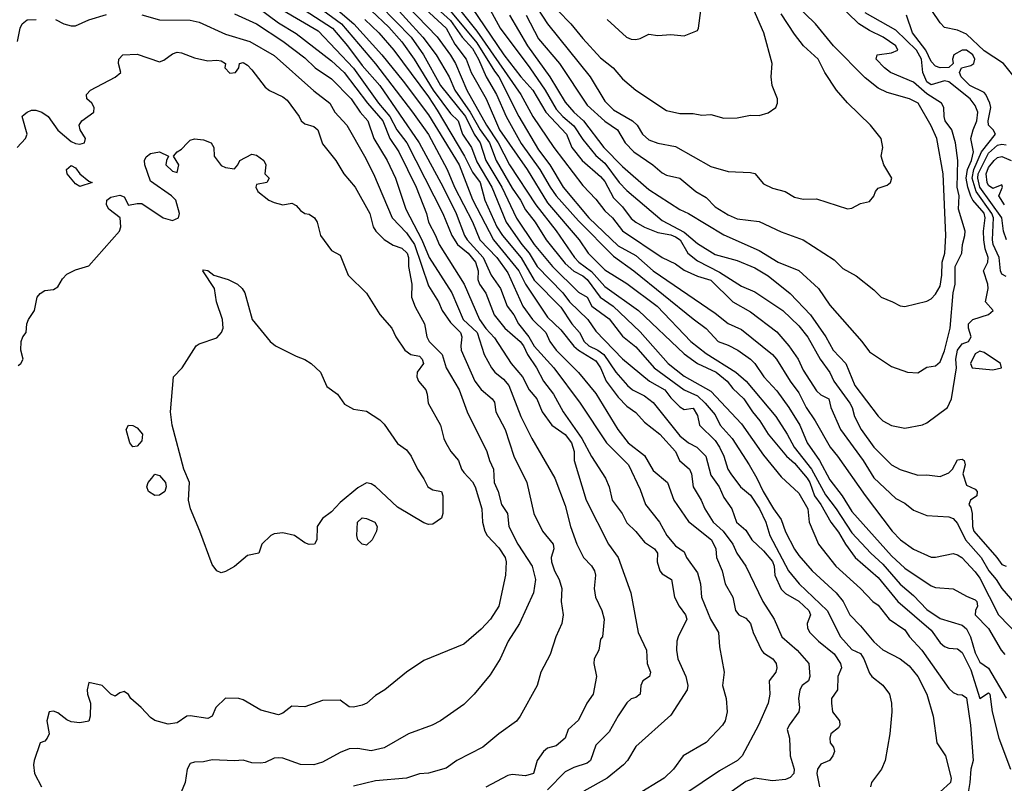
# Model space of a CAD drawing. Header units: metres. Extents: x -51132 to -49532, y -231222 to -229437.
# Tile 208 of 256: x -49755 to -49644, y -230677 to -230591. Entities that reach past the tile are written whole.
import ezdxf

# ---------------------------------------------------------------- set-up
doc = ezdxf.new("R2010")
doc.units = ezdxf.units.M
for name, color, linetype in [('CONTOUR_HALF', 8, 'Continuous'), ('CONTOUR_INDEX', 1, 'Continuous'), ('CONTOUR_INTER', 3, 'Continuous')]:
    doc.layers.add(name, color=color, linetype=linetype)

msp = doc.modelspace()

# ---------------------------------------------------------------- linework, layer by layer
at = {"layer": 'CONTOUR_HALF'}
for points, elevation in [([(-49694.39, -230589.76), (-49692.93, -230591.26), (-49691.58, -230592.93), (-49689.58, -230595.11), (-49688.15, -230596.26), (-49687.08, -230597.51), (-49685.55, -230598.76), (-49682.08, -230601.1), (-49680.58, -230601.42), (-49679.08, -230601.42), (-49678.08, -230601.61), (-49677.08, -230601.55), (-49675.58, -230601.97), (-49674.08, -230601.9), (-49672.58, -230601.6), (-49671.58, -230601.66), (-49670.58, -230601.35), (-49669.7, -230600.76), (-49669.52, -230600.26), (-49669.51, -230599.76), (-49670.11, -230598.26), (-49670.22, -230597.26), (-49670.12, -230595.76), (-49671.06, -230592.26), (-49673.9, -230585.76)], 71.5), ([(-49707.83, -230586.76), (-49703.58, -230592.09), (-49698.61, -230599.26), (-49697.23, -230601.76), (-49694.86, -230605.26), (-49691.58, -230609.58), (-49690.08, -230611.12), (-49689.08, -230612.44), (-49688.21, -230613.26), (-49687.08, -230614.72), (-49682.58, -230617.75), (-49681.08, -230618.47), (-49680.08, -230619.18), (-49678.58, -230619.85), (-49677.08, -230620.31), (-49674.57, -230622.76), (-49672.58, -230623.9), (-49669.58, -230626.18), (-49668.2, -230627.76), (-49667.17, -230629.26), (-49666.58, -230630.54), (-49665.08, -230632.87), (-49664.58, -230633.31), (-49663.69, -230633.76), (-49663.47, -230634.76), (-49662.36, -230637.26), (-49659.78, -230640.76), (-49658.58, -230642.73), (-49656.08, -230645.06), (-49655.08, -230645.6), (-49654.08, -230646.41), (-49652.58, -230646.98), (-49650.08, -230647.16), (-49649.58, -230647.33), (-49649.08, -230647.9), (-49648.19, -230649.76), (-49646.42, -230651.76), (-49645.54, -230653.26), (-49644.7, -230654.26), (-49644.08, -230655.27), (-49642.35, -230657.26)], 74.5), ([(-49722.58, -230588.55), (-49718.95, -230591.26), (-49715.08, -230595.81), (-49710.87, -230601.26), (-49709.08, -230603.81), (-49706.97, -230607.76), (-49706.12, -230609.76), (-49704.08, -230613.71), (-49703.26, -230615.76), (-49701.34, -230617.76), (-49700.08, -230619.47), (-49698.37, -230623.26), (-49697.27, -230624.76), (-49695.75, -230626.26), (-49695.3, -230627.26), (-49694.6, -230628.26), (-49692.08, -230630.8), (-49690.08, -230633.18), (-49687.6, -230637.26), (-49686.42, -230638.76), (-49684.58, -230640.18), (-49683.58, -230641.88), (-49681.97, -230643.26), (-49681.24, -230645.26), (-49679.58, -230647.66), (-49676.99, -230649.76), (-49676.5, -230650.76), (-49676.41, -230651.76), (-49675.76, -230653.26), (-49675.42, -230654.76), (-49674.57, -230656.26), (-49674.25, -230657.76), (-49673.89, -230658.26), (-49673.08, -230658.65), (-49672.58, -230659.24), (-49672.26, -230660.26), (-49671.32, -230662.26), (-49671.08, -230662.55), (-49670.02, -230663.26), (-49669.67, -230663.76), (-49669.57, -230664.26), (-49669.71, -230664.76), (-49670.45, -230665.76), (-49670.37, -230667.26), (-49670.58, -230668.26), (-49671.66, -230670.76), (-49673.51, -230674.26), (-49674.04, -230674.76), (-49676.08, -230675.95), (-49682.08, -230680)], 79.5), ([(-49712.58, -230588.05), (-49708.08, -230592.73), (-49706.58, -230594.81), (-49706, -230595.76), (-49704.72, -230598.76), (-49702.51, -230602.76), (-49701.16, -230604.76), (-49699.87, -230607.26), (-49696.89, -230611.76), (-49694.58, -230614.71), (-49692.5, -230617.76), (-49692.04, -230618.26), (-49690.58, -230619.34), (-49689.08, -230621.02), (-49685.26, -230623.76), (-49680.08, -230628.68), (-49678.58, -230629.75), (-49676.45, -230630.76), (-49675.21, -230631.76), (-49674.58, -230632.59), (-49673.33, -230633.76), (-49672.34, -230635.26), (-49671.49, -230636.26), (-49670.57, -230637.76), (-49668.47, -230640.26), (-49667.58, -230641.05), (-49666.13, -230642.76), (-49665.83, -230643.26), (-49665.32, -230644.76), (-49664.59, -230645.76), (-49663.44, -230647.76), (-49662.58, -230648.87), (-49661.79, -230650.26), (-49660.71, -230651.76), (-49658.08, -230654.04), (-49655.87, -230656.76), (-49652.08, -230659.99), (-49651.08, -230661.42), (-49650.58, -230661.84), (-49650.08, -230662.04), (-49649.08, -230662.1), (-49648.58, -230662.53), (-49647.58, -230664.5), (-49646.58, -230667.74), (-49645.58, -230667.09), (-49645.45, -230667.26), (-49645.15, -230669.26), (-49644.42, -230672.26), (-49643.08, -230675.76)], 76.5), ([(-49725.58, -230589.69), (-49721.58, -230592.05), (-49717.58, -230596.3), (-49714.74, -230600.26), (-49713.46, -230601.76), (-49712.65, -230603.26), (-49711.53, -230604.76), (-49707.43, -230612.76), (-49706.41, -230615.26), (-49705.77, -230616.26), (-49704.58, -230617.26), (-49703.73, -230618.26), (-49703.43, -230619.26), (-49703.49, -230620.26), (-49703.29, -230620.76), (-49702.58, -230621.78), (-49701.64, -230624.26), (-49700.43, -230625.76), (-49698.68, -230627.26), (-49698.3, -230627.76), (-49697.84, -230628.76), (-49696.82, -230630.26), (-49696.04, -230631.76), (-49694.89, -230633.26), (-49693.79, -230635.26), (-49691.67, -230638.26), (-49690.58, -230640.31), (-49689.01, -230642.76), (-49688.59, -230643.76), (-49688.24, -230645.26), (-49687.1, -230646.76), (-49686.58, -230647.84), (-49685.58, -230648.81), (-49684.58, -230650.04), (-49683.44, -230650.76), (-49683.09, -230651.26), (-49683.15, -230652.26), (-49682.84, -230653.26), (-49682.58, -230653.62), (-49681.52, -230654.26), (-49681.18, -230656.26), (-49680.65, -230657.26), (-49679.92, -230658.26), (-49679.77, -230658.76), (-49680.75, -230660.76), (-49680.91, -230661.26), (-49680.96, -230662.26), (-49680.79, -230663.26), (-49679.9, -230665.26), (-49679.68, -230666.26), (-49679.74, -230666.76), (-49681.58, -230669.65), (-49685.58, -230673.2), (-49686.5, -230674.76), (-49686.98, -230675.26), (-49688.83, -230676.76), (-49691.46, -230678.26)], 80.5), ([(-49714.58, -230589.16), (-49711.05, -230592.76), (-49709.65, -230594.76), (-49707.71, -230598.26), (-49704.87, -230601.76), (-49703.9, -230603.76), (-49703.23, -230604.76), (-49702.56, -230606.76), (-49700.76, -230609.76), (-49699.08, -230613.3), (-49697.08, -230616.26), (-49695.01, -230618.76), (-49692.08, -230621.67), (-49691.08, -230622.25), (-49690.54, -230623.26), (-49688.58, -230624.71), (-49687.08, -230626.66), (-49685.58, -230627.88), (-49683.5, -230630.26), (-49680.08, -230632.76), (-49678.58, -230633.43), (-49677.69, -230634.26), (-49676.58, -230635.59), (-49676.01, -230636.76), (-49674.65, -230638.26), (-49672.72, -230641.26), (-49671.83, -230642.76), (-49671.13, -230644.26), (-49669.95, -230646.26), (-49669.08, -230647.45), (-49668.58, -230648.84), (-49667.58, -230650.82), (-49667.08, -230651.54), (-49665.58, -230653.29), (-49662.87, -230655.76), (-49662.05, -230656.76), (-49661.29, -230658.26), (-49660.08, -230659.49), (-49658.58, -230661.31), (-49657.58, -230662.21), (-49655.58, -230663.24), (-49654.58, -230664.06), (-49653.61, -230665.26), (-49652.58, -230667.26), (-49651.84, -230669.76), (-49651.44, -230672.76), (-49650.47, -230674.26), (-49649.82, -230676.76), (-49649.88, -230677.26), (-49651.08, -230678.32)], 77.5), ([(-49708.08, -230589.53), (-49706.58, -230590.88), (-49705.27, -230592.76), (-49704.08, -230594.07), (-49703.39, -230595.26), (-49702.53, -230597.26), (-49701.37, -230599.26), (-49700.27, -230601.76), (-49698.58, -230604.84), (-49696.43, -230607.76), (-49695.29, -230609.76), (-49694.58, -230610.74), (-49692.08, -230613.6), (-49688.08, -230617.6), (-49685.78, -230619.26), (-49679.08, -230624.72), (-49677.58, -230625.81), (-49676.23, -230627.26), (-49675.08, -230627.68), (-49674.01, -230628.26), (-49672.58, -230629.26), (-49672.09, -230629.76), (-49671.07, -230631.26), (-49669.58, -230632.88), (-49668.23, -230634.76), (-49666.99, -230636.76), (-49666.15, -230638.76), (-49664.73, -230640.76), (-49663.58, -230642.94), (-49662.19, -230644.76), (-49661.08, -230646.54), (-49656.58, -230651.58), (-49655.08, -230652.98), (-49652.08, -230654.98), (-49651.58, -230655.17), (-49649.58, -230655.3), (-49648.08, -230656.16), (-49647.08, -230656.55), (-49646.89, -230656.76), (-49646.83, -230657.26), (-49647.04, -230657.76), (-49647.08, -230658.26), (-49645.58, -230659.82), (-49644.16, -230662.26), (-49643.74, -230662.76)], 75.5), ([(-49702.08, -230589.68), (-49700.94, -230591.76), (-49697.58, -230596.26), (-49695.86, -230598.76), (-49694.58, -230600.92), (-49693.84, -230601.76), (-49692.58, -230602.81), (-49691.58, -230604.38), (-49690.08, -230606.2), (-49689.08, -230607.07), (-49687.47, -230609.26), (-49686.58, -230610.16), (-49682.58, -230613.57), (-49680.08, -230614.86), (-49678.58, -230616.15), (-49676.58, -230617.39), (-49674.08, -230618.07), (-49672.08, -230618.91), (-49670.58, -230619.83), (-49668.08, -230621.84), (-49665.77, -230624.26), (-49664.02, -230626.76), (-49663.19, -230628.26), (-49661.77, -230629.76), (-49660.73, -230632.26), (-49658.08, -230635.74), (-49657.58, -230636.28), (-49656.58, -230636.8), (-49655.08, -230637.1), (-49653.08, -230636.71), (-49652.58, -230636.5), (-49650.22, -230634.76), (-49649.76, -230633.76), (-49649.2, -230630.26), (-49649.27, -230629.26), (-49649.11, -230628.26), (-49648.58, -230627.53), (-49647.85, -230627.26), (-49647.55, -230626.76), (-49647.85, -230625.76), (-49647.84, -230625.26), (-49647.37, -230624.76), (-49645.58, -230624.21), (-49645.07, -230623.76), (-49645.94, -230622.76), (-49645.63, -230621.26), (-49645.66, -230620.76), (-49646.14, -230619.26), (-49645.64, -230618.26), (-49645.61, -230617.76), (-49645.95, -230616.76), (-49646.11, -230615.76), (-49646.15, -230614.76), (-49645.95, -230613.26), (-49646.08, -230612.74), (-49647.34, -230611.26), (-49647.58, -230610.78), (-49647.94, -230609.76), (-49648.11, -230608.76), (-49647.95, -230607.76), (-49647.52, -230606.76), (-49647.27, -230605.76), (-49647.57, -230604.26), (-49647.33, -230603.26), (-49646.9, -230602.26), (-49646.81, -230601.26), (-49647.08, -230600.53), (-49647.65, -230599.76), (-49650.08, -230597.85), (-49650.58, -230597.73), (-49652.08, -230598.18), (-49652.58, -230597.85), (-49653.04, -230596.76), (-49653.18, -230595.26), (-49653.73, -230594.26), (-49656.08, -230591.97), (-49659.58, -230590.02)], 73.5), ([(-49698.01, -230590.26), (-49696.58, -230592.97), (-49694.22, -230595.76), (-49691.08, -230600.49), (-49689.08, -230602.29), (-49687.64, -230603.26), (-49686.77, -230604.76), (-49685.78, -230605.76), (-49683.65, -230607.26), (-49682.58, -230608.16), (-49682.08, -230608.42), (-49680.58, -230608.77), (-49678.75, -230610.26), (-49677.58, -230610.96), (-49676.58, -230611.99), (-49675.08, -230612.9), (-49674.08, -230613.35), (-49671.58, -230613.65), (-49669.08, -230614.85), (-49666.58, -230615.73), (-49663.08, -230618), (-49662.08, -230619), (-49660.58, -230619.82), (-49658.58, -230621.41), (-49657.76, -230622.26), (-49656.45, -230622.76), (-49655.58, -230623.24), (-49655.08, -230623.32), (-49652.58, -230622.69), (-49652.08, -230622.42), (-49651.58, -230621.92), (-49651.08, -230621.01), (-49650.89, -230619.76), (-49650.85, -230618.26), (-49650.54, -230617.26), (-49650.41, -230615.26), (-49650.71, -230608.26), (-49651.44, -230604.26), (-49652.08, -230602.84), (-49653.55, -230600.26), (-49654.55, -230599.76), (-49657.08, -230599.05), (-49658.08, -230598.54), (-49659.58, -230597.38), (-49663.16, -230593.76), (-49665.19, -230591.26), (-49667.58, -230588.94)], 72.5), ([(-49642.68, -230597.26), (-49643.88, -230595.76), (-49646.08, -230594.31), (-49648.08, -230592.43), (-49649.08, -230591.96), (-49650.58, -230591.66), (-49651.08, -230591.14), (-49652.01, -230589.76)], 74.5), ([(-49731.08, -230590.14), (-49728.58, -230591.25), (-49725.58, -230593.24), (-49723.08, -230595.11), (-49721.91, -230596.26), (-49720.08, -230597.49), (-49717.82, -230599.76), (-49716.8, -230601.26), (-49715.93, -230602.26), (-49715.26, -230604.26), (-49713.75, -230606.76), (-49712.81, -230608.76), (-49711.65, -230612.26), (-49709.84, -230615.76), (-49708.98, -230617.76), (-49706.41, -230621.76), (-49705.13, -230624.76), (-49703.55, -230626.26), (-49702.76, -230628.76), (-49701.91, -230630.26), (-49701.54, -230630.76), (-49700.58, -230631.53), (-49699.98, -230632.26), (-49698.59, -230635.76), (-49697.35, -230638.26), (-49694.74, -230642.76), (-49693.58, -230645.87), (-49692.97, -230648.26), (-49692.24, -230650.26), (-49691.49, -230651.76), (-49690.58, -230652.69), (-49690.24, -230653.26), (-49690.13, -230653.76), (-49690.3, -230655.26), (-49690.15, -230656.26), (-49689.43, -230657.76), (-49689.17, -230658.76), (-49689.35, -230660.76), (-49689.58, -230661.03), (-49689.77, -230662.26), (-49690.3, -230663.26), (-49690.32, -230663.76), (-49690.03, -230665.26), (-49690.4, -230667.26), (-49691.12, -230668.26), (-49692.08, -230670.21), (-49693.23, -230671.26), (-49693.59, -230672.26), (-49694.58, -230673.13), (-49695.58, -230673.38), (-49696.04, -230673.76), (-49696.74, -230674.76), (-49697.17, -230676.26), (-49698.08, -230676.51), (-49699.58, -230676.37), (-49700.08, -230676.49), (-49702.58, -230677.78)], 81.5), ([(-49716.3, -230590.76), (-49714.7, -230592.26), (-49712.99, -230594.26), (-49709.08, -230599.53), (-49708.08, -230601.06), (-49704.98, -230606.26), (-49704.08, -230608.08), (-49703.23, -230609.26), (-49702.67, -230611.26), (-49701.34, -230614.26), (-49700.67, -230615.26), (-49698.58, -230617.79), (-49697.08, -230620.33), (-49694.08, -230623.39), (-49692.83, -230625.26), (-49691.95, -230626.26), (-49691.44, -230627.26), (-49690.88, -230627.76), (-49689.88, -230628.26), (-49689.2, -230628.76), (-49687.85, -230630.76), (-49686.5, -230632.26), (-49685.94, -230632.76), (-49684.58, -230633.45), (-49683.58, -230634.17), (-49680.58, -230637.98), (-49679.6, -230638.76), (-49678.66, -230639.26), (-49677.63, -230640.26), (-49677.08, -230642.42), (-49676.13, -230643.76), (-49675.58, -230644.96), (-49674.67, -230646.26), (-49674.16, -230647.76), (-49673.08, -230648.65), (-49672.41, -230649.76), (-49671.08, -230651.02), (-49670.08, -230652.21), (-49669.87, -230652.76), (-49669.8, -230653.76), (-49669.08, -230655.36), (-49668.58, -230655.84), (-49667.08, -230656.7), (-49665.96, -230657.76), (-49665.78, -230658.26), (-49666.13, -230659.26), (-49666.12, -230659.76), (-49665.84, -230660.26), (-49664.86, -230661.26), (-49663.08, -230662.7), (-49662.35, -230663.76), (-49662.25, -230664.26), (-49662.66, -230665.26), (-49662.72, -230666.76), (-49663.38, -230667.76), (-49663.4, -230668.26), (-49663.25, -230669.26), (-49662.47, -230670.26), (-49662.42, -230670.76), (-49662.58, -230671.06), (-49663.44, -230671.76), (-49663.58, -230672.26), (-49663.54, -230672.76), (-49663.14, -230673.26), (-49663.03, -230673.76), (-49663.24, -230674.26), (-49663.61, -230674.76), (-49664.58, -230675.2), (-49664.96, -230675.76), (-49665.06, -230676.26), (-49664.76, -230677.76)], 78.5), ([(-49755.69, -230605.26), (-49754.77, -230604.26), (-49754.57, -230603.76), (-49755.15, -230601.76), (-49755.08, -230601.69), (-49754.58, -230601.26), (-49754.08, -230601.05), (-49753.58, -230601.04), (-49752.9, -230601.26), (-49752.2, -230601.76), (-49751.08, -230603.3), (-49749.58, -230604.6), (-49749.08, -230604.84), (-49748.58, -230604.91), (-49748.06, -230604.76), (-49747.97, -230604.26), (-49748.55, -230603.26), (-49748.68, -230602.76), (-49748.37, -230602.26), (-49747.02, -230601.26), (-49746.96, -230600.76), (-49747.23, -230600.26), (-49747.8, -230599.76), (-49747.86, -230599.26), (-49747.37, -230598.76), (-49744.58, -230597.32), (-49743.93, -230596.76), (-49744.23, -230595.76), (-49744.19, -230595.26), (-49743.73, -230594.76)], 82.5), ([(-49743.73, -230594.76), (-49742.08, -230594.7), (-49739.58, -230595.55), (-49739.08, -230595.37), (-49738.08, -230594.64), (-49737.58, -230594.48), (-49737.08, -230594.54), (-49735.58, -230595.13), (-49734.08, -230595.45), (-49733.08, -230595.36), (-49732.58, -230595.45), (-49732.09, -230595.76), (-49732.17, -230596.26), (-49731.58, -230596.84), (-49730.96, -230596.76), (-49730.59, -230596.26), (-49730.49, -230595.76), (-49730.08, -230595.66), (-49729.58, -230595.95), (-49729.08, -230596.46), (-49727.58, -230598.42), (-49727.08, -230598.81), (-49725.58, -230599.52), (-49725.08, -230599.93), (-49723.75, -230601.76), (-49723.51, -230602.26), (-49723.08, -230602.61), (-49722.08, -230602.9), (-49721.63, -230603.26), (-49721.08, -230604.88), (-49719.58, -230606.76), (-49718.68, -230608.26), (-49717.38, -230609.76), (-49715.73, -230612.76), (-49715.33, -230614.26), (-49715.03, -230614.76), (-49714.08, -230615.72), (-49713.08, -230616.34), (-49712.08, -230616.69), (-49711.48, -230617.26), (-49711.33, -230617.76), (-49711.32, -230618.76), (-49710.97, -230620.76), (-49710.98, -230622.26), (-49710.58, -230623.33), (-49709.51, -230625.26), (-49709.26, -230626.76), (-49708.98, -230627.26), (-49707.53, -230628.76), (-49707.05, -230630.26), (-49705.58, -230632.76), (-49704.7, -230635.26), (-49702.44, -230639.76), (-49702.16, -230640.76), (-49701.71, -230641.76), (-49701.63, -230643.26), (-49701.18, -230644.26), (-49700.78, -230645.76), (-49700.12, -230646.76), (-49699.95, -230648.26), (-49698.94, -230650.26), (-49697.33, -230652.76), (-49696.93, -230654.26), (-49697.16, -230655.76), (-49698.75, -230659.26), (-49700.03, -230661.26), (-49700.94, -230663.26), (-49702.08, -230665.08), (-49703.91, -230667.26), (-49705.08, -230668.44), (-49707.7, -230670.26), (-49708.66, -230670.76), (-49711.32, -230671.76), (-49714.08, -230673.32), (-49715.58, -230673.68), (-49717.08, -230673.43), (-49718.08, -230673.44), (-49719.08, -230673.85), (-49721.08, -230674.98), (-49722.08, -230675.26), (-49723.58, -230675.21), (-49725.58, -230674.51), (-49726.08, -230674.46), (-49726.58, -230674.52), (-49727.58, -230675.02), (-49728.08, -230675.09), (-49729.08, -230675.05), (-49730.08, -230674.75), (-49731.08, -230674.81), (-49733.58, -230674.68), (-49734.58, -230674.94), (-49735.58, -230674.96), (-49736.08, -230675.1), (-49736.43, -230675.76), (-49736.64, -230677.26), (-49737.58, -230679.46)], 82.5), ([(-49643.55, -230615.76), (-49643.87, -230614.76), (-49644.08, -230613.26), (-49646.55, -230609.76), (-49646.8, -230608.76), (-49646.75, -230608.26), (-49645.58, -230605.91), (-49644.58, -230605.03), (-49644.08, -230604.89), (-49643.58, -230604.98)], 74.5), ([(-49734.64, -230619.26), (-49734.58, -230619.15), (-49734.08, -230619.22), (-49733.39, -230619.76), (-49731.79, -230620.26), (-49730.73, -230620.76), (-49730.21, -230621.26), (-49729.91, -230621.76), (-49729.07, -230624.76), (-49727.02, -230627.26), (-49726.42, -230627.76), (-49724.08, -230628.95), (-49723.08, -230629.32), (-49722.36, -230629.76), (-49721.33, -230630.76), (-49720.58, -230632.37), (-49719.4, -230633.26), (-49718.58, -230634.37), (-49717.58, -230634.93), (-49716.08, -230635.18), (-49714.58, -230636.15), (-49714.08, -230636.63), (-49712.58, -230638.82), (-49711.58, -230639.57), (-49711.03, -230640.26), (-49710.31, -230641.76), (-49709.58, -230642.85), (-49709.14, -230643.76), (-49708.58, -230644.09), (-49707.58, -230644.28), (-49707.45, -230644.76), (-49707.46, -230646.76), (-49707.58, -230647.3), (-49708.58, -230647.99), (-49709.08, -230648.01), (-49709.58, -230647.83), (-49712.58, -230646.04), (-49715.08, -230643.71), (-49715.58, -230643.39), (-49716.08, -230643.3), (-49717.08, -230643.85), (-49719.08, -230645.52), (-49720.08, -230646.57), (-49721.08, -230647.33), (-49721.68, -230648.26), (-49721.73, -230649.76), (-49721.98, -230650.26), (-49722.58, -230650.28), (-49723.08, -230650.08), (-49724.25, -230649.26), (-49725.58, -230648.97), (-49726.58, -230649.06), (-49726.94, -230649.26), (-49727.96, -230650.26), (-49728.32, -230651.26), (-49729.58, -230651.55), (-49731.08, -230652.79), (-49732.08, -230653.34), (-49732.58, -230653.48), (-49733.08, -230653.26), (-49733.58, -230652.57), (-49734.98, -230648.76), (-49736.06, -230646.26), (-49736.26, -230645.26), (-49736.16, -230643.26), (-49736.8, -230641.76), (-49738.13, -230636.76), (-49738.32, -230635.26), (-49737.98, -230631.26), (-49736.98, -230630.26), (-49735.41, -230627.76), (-49735.08, -230627.54), (-49733.08, -230626.87), (-49732.52, -230626.26), (-49732.34, -230625.76), (-49732.42, -230624.76), (-49733.12, -230622.76), (-49733.33, -230621.26), (-49734.64, -230619.26)], 83.5), ([(-49647.08, -230628.67), (-49647.63, -230629.76), (-49647.45, -230630.26), (-49645.08, -230630.48), (-49644.11, -230630.26), (-49644.24, -230629.76), (-49646.08, -230628.52), (-49646.58, -230628.37), (-49647.08, -230628.67)], 73.5), ([(-49743.09, -230636.76), (-49742.58, -230636.79), (-49742.08, -230637.06), (-49741.49, -230637.76), (-49741.58, -230638.54), (-49742.08, -230639.14), (-49742.58, -230639.21), (-49742.94, -230638.76), (-49743.34, -230637.26), (-49743.09, -230636.76)], 83.5), ([(-49740.44, -230642.76), (-49740.08, -230642.33), (-49739.58, -230642.48), (-49738.89, -230643.26), (-49738.8, -230643.76), (-49738.96, -230644.26), (-49739.58, -230644.71), (-49740.08, -230644.72), (-49740.83, -230644.26), (-49741, -230643.76), (-49740.86, -230643.26), (-49740.44, -230642.76)], 83.5), ([(-49716.6, -230647.26), (-49716.08, -230647.34), (-49715.15, -230647.76), (-49714.89, -230648.26), (-49714.98, -230648.76), (-49715.46, -230649.76), (-49716.08, -230650.36), (-49716.6, -230650.26), (-49717.08, -230649.76), (-49717.21, -230649.26), (-49717.1, -230647.76), (-49716.6, -230647.26)], 83.5)]:
    msp.add_lwpolyline(points, dxfattribs=dict(at, elevation=elevation))
at = {"layer": 'CONTOUR_INDEX'}
for points, elevation in [([(-49725.08, -230588.37), (-49719.94, -230591.76), (-49718.24, -230593.76), (-49716.58, -230595.98), (-49714.58, -230598.26), (-49710.11, -230604.76), (-49707.4, -230609.76), (-49705.95, -230612.76), (-49704.98, -230615.26), (-49704.68, -230615.76), (-49702.88, -230617.76), (-49701.97, -230619.76), (-49700.9, -230621.26), (-49700.15, -230623.26), (-49699.38, -230624.26), (-49698.85, -230625.26), (-49697.69, -230626.76), (-49697.08, -230627.79), (-49694.87, -230630.26), (-49691.87, -230634.26), (-49688.88, -230638.76), (-49686.39, -230641.26), (-49685.08, -230644.05), (-49684.45, -230645.76), (-49682.87, -230647.76), (-49682.06, -230649.26), (-49681.08, -230650.42), (-49680.08, -230651.11), (-49679.83, -230651.76), (-49678.58, -230653.5), (-49678.23, -230654.76), (-49678.13, -230656.26), (-49677.1, -230658.76), (-49676.18, -230660.26), (-49676.08, -230661.9), (-49675.55, -230664.76), (-49675.74, -230666.26), (-49675.31, -230667.76), (-49675.22, -230669.26), (-49675.45, -230670.26), (-49675.74, -230670.76), (-49677.58, -230672.72), (-49680.21, -230674.26), (-49681.28, -230675.76), (-49682.34, -230676.76), (-49685.58, -230678.73)], 80), ([(-49706.58, -230589.82), (-49703.58, -230593.42), (-49701.58, -230596.64), (-49701.08, -230597.26), (-49698.81, -230601.76), (-49696.58, -230605.53), (-49695.31, -230607.26), (-49693.82, -230609.76), (-49690.88, -230613.26), (-49687.58, -230616.42), (-49685.58, -230617.52), (-49683.58, -230619.27), (-49676.58, -230624.06), (-49675.08, -230625.22), (-49673.58, -230625.92), (-49670.08, -230628.76), (-49669.62, -230629.26), (-49668.08, -230631.76), (-49667.08, -230633.1), (-49666.27, -230634.76), (-49665.24, -230636.26), (-49663.55, -230639.26), (-49662.69, -230640.26), (-49659.58, -230644.72), (-49656.51, -230648.76), (-49655.56, -230649.76), (-49654.08, -230650.81), (-49652.08, -230651.72), (-49651.58, -230651.72), (-49649.58, -230651.29), (-49649.08, -230651.44), (-49648.6, -230651.76), (-49647.08, -230653.39), (-49646.58, -230654.1), (-49644.46, -230658.26), (-49642.08, -230660.71)], 75), ([(-49644.95, -230606.76), (-49644.58, -230606.41), (-49644.08, -230606.29), (-49643, -230606.76)], 75), ([(-49643.78, -230611.76), (-49644.42, -230610.76), (-49644.01, -230609.76), (-49644.08, -230609.51), (-49645.08, -230609.94), (-49645.58, -230609.59), (-49645.74, -230609.26), (-49645.85, -230608.26), (-49645.58, -230607.56), (-49644.95, -230606.76)], 75)]:
    msp.add_lwpolyline(points, dxfattribs=dict(at, elevation=elevation))
at = {"layer": 'CONTOUR_INTER'}
for points, elevation in [([(-49714.58, -230584.81), (-49707.08, -230591.74), (-49706.08, -230593.57), (-49704.78, -230595.26), (-49704.23, -230596.76), (-49702.55, -230599.76), (-49701.01, -230603.26), (-49697.9, -230607.76), (-49695.58, -230611.55), (-49691.98, -230615.76), (-49690.96, -230617.26), (-49689.08, -230619.14), (-49686.58, -230620.7), (-49683.13, -230623.26), (-49679.33, -230627.26), (-49677.58, -230628.64), (-49674.23, -230630.76), (-49673.06, -230631.76), (-49669.7, -230635.76), (-49668.41, -230637.76), (-49667.61, -230639.26), (-49665.66, -230641.76), (-49664.08, -230644.64), (-49662.84, -230646.26), (-49661.08, -230648.95), (-49658.93, -230651.26), (-49657.58, -230652.51), (-49655.58, -230654.78), (-49654.08, -230656.06), (-49652.58, -230657.67), (-49651.08, -230658.68), (-49648.58, -230659.45), (-49648.08, -230659.84), (-49647.61, -230660.76), (-49647.08, -230662.57), (-49646.58, -230663.64), (-49645.58, -230664.3), (-49643.58, -230667.71)], 76), ([(-49699.12, -230585.76), (-49695.58, -230591.25), (-49690.75, -230597.26), (-49689.08, -230600.01), (-49688.08, -230601.02), (-49685.95, -230602.26), (-49685.41, -230602.76), (-49684.79, -230603.76), (-49684.08, -230604.41), (-49683.08, -230604.79), (-49681.08, -230605.17), (-49677.08, -230607.43), (-49675.08, -230607.98), (-49672.58, -230608.1), (-49672.08, -230608.24), (-49671.08, -230609.41), (-49670.08, -230609.87), (-49668.65, -230610.26), (-49667.58, -230610.89), (-49666.58, -230611.12), (-49665.08, -230611.09), (-49661.58, -230612.25), (-49661.08, -230612.15), (-49660.08, -230611.61), (-49659.08, -230611.39), (-49658.58, -230610.81), (-49658.4, -230610.26), (-49658.08, -230609.9), (-49657.08, -230609.55), (-49656.68, -230609.26), (-49656.55, -230608.76), (-49657.44, -230607.26), (-49657.74, -230606.26), (-49657.56, -230605.26), (-49657.75, -230604.26), (-49658.95, -230602.76), (-49661.58, -230600.22), (-49662.82, -230598.76), (-49664.12, -230596.76), (-49664.89, -230595.26), (-49666.54, -230593.76), (-49667.58, -230592.43), (-49669.08, -230590.13)], 72), ([(-49722.73, -230586.76), (-49717.54, -230591.26), (-49714.37, -230594.76), (-49711.93, -230597.76), (-49709.08, -230601.56), (-49705.58, -230607.24), (-49704.08, -230611.17), (-49701.71, -230615.76), (-49698.82, -230619.26), (-49698.06, -230620.76), (-49695.58, -230624.5), (-49694.08, -230625.96), (-49692.58, -230627.81), (-49692.06, -230628.26), (-49690.08, -230629.48), (-49689.56, -230630.26), (-49688.94, -230631.76), (-49687.58, -230633.57), (-49686.58, -230634.61), (-49685.58, -230635.34), (-49684.58, -230636.43), (-49682.86, -230637.76), (-49681.07, -230639.76), (-49680.61, -230640.76), (-49679.49, -230641.76), (-49679.24, -230642.26), (-49679.07, -230643.76), (-49678.16, -230645.26), (-49677.75, -230646.26), (-49676.81, -230647.76), (-49675.66, -230648.76), (-49674.55, -230650.26), (-49674.11, -230651.26), (-49673.09, -230652.76), (-49671.15, -230656.76), (-49669.87, -230658.76), (-49669.02, -230660.76), (-49667.29, -230662.26), (-49665.95, -230663.76), (-49665.85, -230665.26), (-49665.98, -230665.76), (-49666.7, -230666.26), (-49666.97, -230666.76), (-49667.13, -230667.76), (-49667, -230668.76), (-49667.1, -230669.26), (-49668.18, -230670.76), (-49668.41, -230671.26), (-49668.14, -230672.26), (-49668.06, -230674.26), (-49667.6, -230675.76), (-49667.66, -230676.26), (-49668.08, -230676.7), (-49668.58, -230676.92), (-49670.08, -230677.07), (-49672.08, -230676.76), (-49673.08, -230677.17), (-49676.58, -230679.63)], 79), ([(-49729.58, -230588.48), (-49726.08, -230591.16), (-49724.08, -230592.36), (-49720.08, -230595.44), (-49718.62, -230596.76), (-49715.98, -230600.26), (-49714.24, -230602.26), (-49713.46, -230604.26), (-49712.42, -230605.76), (-49710.45, -230609.76), (-49709.29, -230612.76), (-49709.08, -230613.76), (-49708.26, -230615.26), (-49707.87, -230616.26), (-49705.02, -230620.76), (-49703.27, -230624.76), (-49702.58, -230625.79), (-49701.58, -230626.86), (-49699.69, -230629.76), (-49698.43, -230631.26), (-49697.66, -230632.76), (-49696.78, -230633.76), (-49696.17, -230635.26), (-49695.08, -230636.75), (-49693.58, -230637.83), (-49692.86, -230638.76), (-49692.54, -230639.76), (-49692.56, -230640.76), (-49691.2, -230645.26), (-49688.68, -230650.26), (-49687.57, -230651.76), (-49686.12, -230655.76), (-49685.29, -230660.26), (-49684.37, -230662.26), (-49684.27, -230663.76), (-49683.9, -230664.76), (-49684.01, -230665.26), (-49684.76, -230665.76), (-49685, -230666.26), (-49685.08, -230667.27), (-49685.58, -230667.63), (-49686.08, -230667.79), (-49686.58, -230668.25), (-49687.58, -230669.72), (-49688.58, -230671.51), (-49690.08, -230673.05), (-49690.69, -230674.76), (-49691.08, -230675.06), (-49692.58, -230675.55), (-49693.58, -230676.06), (-49695.58, -230678.1)], 81), ([(-49713.58, -230588.49), (-49709.7, -230592.76), (-49708.2, -230594.76), (-49706.71, -230597.26), (-49706.08, -230598.76), (-49704.35, -230601.26), (-49703.23, -230603.26), (-49702.17, -230604.76), (-49701.41, -230606.76), (-49699.58, -230609.89), (-49698.63, -230611.26), (-49698.08, -230612.35), (-49696.99, -230613.76), (-49695.72, -230615.76), (-49693.58, -230618.43), (-49692.58, -230619.3), (-49691.58, -230619.81), (-49691.08, -230620.23), (-49689.6, -230622.26), (-49688.13, -230623.26), (-49685.08, -230626.17), (-49681.9, -230629.76), (-49680.08, -230631.21), (-49677.08, -230632.91), (-49673.58, -230636.62), (-49671.08, -230640.17), (-49669.08, -230642.62), (-49667.08, -230644.47), (-49666.06, -230646.26), (-49665.93, -230647.76), (-49664.84, -230650.26), (-49662.9, -230652.76), (-49660.08, -230655.28), (-49658.7, -230656.76), (-49658.08, -230657.18), (-49656.86, -230658.76), (-49655.08, -230659.96), (-49654.55, -230660.76), (-49653.14, -230662.26), (-49650.08, -230666.61), (-49649.58, -230667.06), (-49649.08, -230667.29), (-49648.58, -230667.32), (-49648.08, -230667.68), (-49647.61, -230670.76), (-49647.33, -230674.76), (-49647.58, -230675.76), (-49647.7, -230677.26), (-49648.13, -230679.76)], 77), ([(-49704.93, -230588.26), (-49700.51, -230594.76), (-49698.61, -230597.26), (-49697.24, -230598.76), (-49695.76, -230601.26), (-49693.44, -230603.76), (-49692.81, -230605.26), (-49691.63, -230606.76), (-49689.58, -230608.55), (-49689.08, -230609.12), (-49688.08, -230611), (-49687.08, -230612.02), (-49686.08, -230613.31), (-49685.58, -230613.76), (-49684.58, -230614.3), (-49683.08, -230614.93), (-49681.58, -230615.16), (-49681.08, -230615.39), (-49680.54, -230615.76), (-49679.65, -230617.26), (-49678.58, -230618.13), (-49676.08, -230619.43), (-49673.58, -230620.99), (-49672.08, -230621.63), (-49668.88, -230623.76), (-49667.08, -230625.49), (-49666.08, -230626.79), (-49664.67, -230629.26), (-49663.58, -230630.78), (-49663.1, -230631.76), (-49661.31, -230634.26), (-49661.04, -230634.76), (-49660.77, -230635.76), (-49660, -230637.26), (-49658.58, -230639.26), (-49656.58, -230641.26), (-49655.58, -230641.78), (-49653.58, -230642.42), (-49652.58, -230642.39), (-49651.08, -230642.57), (-49650.08, -230642.17), (-49649.66, -230641.76), (-49649.08, -230640.7), (-49648.58, -230640.63), (-49648.34, -230640.76), (-49648.24, -230641.26), (-49648.5, -230642.26), (-49648.08, -230643.55), (-49647.08, -230644.02), (-49646.85, -230644.26), (-49646.9, -230644.76), (-49647.62, -230645.26), (-49647.81, -230645.76), (-49647.58, -230646.09), (-49647.43, -230646.76), (-49647.41, -230648.26), (-49647.26, -230648.76), (-49644.62, -230651.76), (-49644.08, -230652.54), (-49643.58, -230652.73)], 74), ([(-49715.58, -230589.74), (-49713.58, -230591.62), (-49712.08, -230593.31), (-49710.69, -230595.26), (-49708.54, -230598.76), (-49706.58, -230601.43), (-49705.72, -230602.26), (-49705.22, -230603.76), (-49704.18, -230605.26), (-49703.58, -230606.89), (-49701.89, -230609.76), (-49700.27, -230613.76), (-49698.5, -230616.26), (-49697.65, -230617.26), (-49696.74, -230618.76), (-49693.83, -230621.76), (-49693.08, -230622.78), (-49691.01, -230624.76), (-49690.08, -230626.1), (-49687.08, -230629.23), (-49684.01, -230631.76), (-49682.26, -230632.76), (-49681.58, -230633.66), (-49680.58, -230634.66), (-49680.08, -230634.99), (-49679.08, -230634.82), (-49678.58, -230635.67), (-49678.36, -230636.76), (-49676.58, -230638.48), (-49676.06, -230639.26), (-49675.59, -230640.26), (-49675.12, -230641.76), (-49674.81, -230642.26), (-49673.71, -230643.76), (-49672.58, -230644.7), (-49671.56, -230646.26), (-49670.84, -230647.76), (-49670.36, -230649.26), (-49668.24, -230653.26), (-49667.06, -230654.76), (-49663.89, -230657.76), (-49662.35, -230660.76), (-49661.08, -230662.2), (-49660.08, -230662.64), (-49659.7, -230663.26), (-49659.08, -230664.89), (-49658.81, -230665.26), (-49657.58, -230666.24), (-49656.82, -230667.26), (-49656.57, -230668.26), (-49656.54, -230669.26), (-49656.77, -230671.76), (-49657.28, -230674.76), (-49657.73, -230675.76), (-49658.86, -230677.26), (-49658.96, -230677.76)], 78), ([(-49699.87, -230590.26), (-49697.84, -230593.76), (-49695.32, -230597.26), (-49693.58, -230600.12), (-49692.6, -230601.26), (-49691.49, -230602.26), (-49689.18, -230605.26), (-49687.08, -230607.43), (-49684.08, -230610.03), (-49680.58, -230612.29), (-49679.58, -230612.76), (-49675.58, -230615.19), (-49671.58, -230616.95), (-49669.41, -230618.26), (-49667.08, -230619.21), (-49664.86, -230621.26), (-49663.58, -230623.15), (-49659.96, -230627.26), (-49659.08, -230628.44), (-49656.58, -230630.09), (-49654.77, -230630.76), (-49653.58, -230630.84), (-49652.58, -230630.17), (-49651.58, -230630.03), (-49651.08, -230629.57), (-49650.58, -230628.34), (-49649.94, -230625.76), (-49649.57, -230621.76), (-49649.35, -230620.76), (-49649.36, -230618.76), (-49648.59, -230617.26), (-49648.54, -230616.26), (-49648.26, -230615.26), (-49648.24, -230614.76), (-49648.98, -230612.26), (-49648.89, -230610.76), (-49649.12, -230609.76), (-49649.07, -230606.76), (-49649.31, -230604.76), (-49649.74, -230603.26), (-49650.48, -230602.26), (-49650.61, -230601.76), (-49650.63, -230600.76), (-49650.92, -230600.26), (-49652.58, -230599.21), (-49654.08, -230597.88), (-49656.69, -230596.76), (-49657.39, -230596.26), (-49658.32, -230595.26), (-49658.2, -230594.76), (-49656.58, -230594.56), (-49655.86, -230594.26), (-49656.07, -230593.76), (-49657.51, -230592.76), (-49659.08, -230592.02), (-49660.27, -230591.26), (-49662.84, -230588.76)], 73), ([(-49688.82, -230590.76), (-49686.64, -230592.76), (-49686.08, -230593.01), (-49685.58, -230593.05), (-49685.08, -230592.92), (-49684.08, -230592.43), (-49683.08, -230592.57), (-49681.58, -230592.47), (-49680.08, -230592.6), (-49678.58, -230592.02), (-49678.45, -230591.76), (-49678.19, -230589.76)], 71), ([(-49755.66, -230593.26), (-49755.35, -230591.76), (-49755.13, -230591.26), (-49754.58, -230590.82), (-49753.53, -230590.76)], 82), ([(-49751.34, -230590.76), (-49750.41, -230591.26), (-49749.58, -230591.5), (-49749.08, -230591.47), (-49747.58, -230590.81), (-49745.58, -230590.2)], 82), ([(-49741.58, -230590.25), (-49739.58, -230590.82), (-49736.08, -230590.86), (-49735.08, -230591.05), (-49732.08, -230592.42), (-49729.32, -230593.26), (-49726.58, -230594.84), (-49722.08, -230598.84), (-49720.24, -230600.26), (-49719.67, -230601.26), (-49718.34, -230602.76), (-49716.31, -230606.26), (-49715.29, -230608.26), (-49713.17, -230613.26), (-49711.58, -230614.96), (-49710.65, -230616.26), (-49709.08, -230620.96), (-49707.92, -230622.76), (-49707.51, -230623.76), (-49706.58, -230625.1), (-49705.45, -230626.26), (-49705.28, -230626.76), (-49705.41, -230627.76), (-49705.35, -230628.26), (-49703.83, -230631.76), (-49703.08, -230632.72), (-49701.84, -230633.76), (-49701.58, -230634.14), (-49701.42, -230635.26), (-49700.38, -230637.26), (-49699.4, -230640.26), (-49697.93, -230643.26), (-49697.12, -230646.76), (-49696.13, -230648.76), (-49694.93, -230650.26), (-49694.87, -230650.76), (-49695.18, -230651.76), (-49695.13, -230652.26), (-49694.8, -230653.26), (-49694.24, -230654.26), (-49693.97, -230655.26), (-49694.03, -230656.76), (-49693.81, -230658.26), (-49693.96, -230659.26), (-49694.62, -230660.76), (-49695.28, -230662.76), (-49696.33, -230664.76), (-49696.74, -230666.26), (-49698.66, -230669.76), (-49699.08, -230670.31), (-49701.1, -230671.76), (-49702.92, -230673.26), (-49705.85, -230674.76), (-49707.08, -230675.63), (-49709.08, -230676.2), (-49710.08, -230676.27), (-49711.58, -230676.78), (-49715.08, -230677.09), (-49717.58, -230677.67)], 82), ([(-49643.58, -230619.89), (-49644.08, -230619.64), (-49644.24, -230619.26), (-49644.37, -230617.76), (-49645.04, -230616.26), (-49645.12, -230615.76), (-49645.01, -230613.26), (-49645.21, -230612.76), (-49646.97, -230610.26), (-49647.45, -230608.76), (-49647.25, -230607.76), (-49646.38, -230605.76), (-49644.8, -230603.76), (-49645.05, -230603.26), (-49645.58, -230602.76), (-49645.62, -230602.26), (-49645.33, -230600.76), (-49645.43, -230600.26), (-49645.9, -230599.26), (-49646.08, -230599.05), (-49647.68, -230598.26), (-49648.68, -230597.26), (-49648.88, -230596.76), (-49648.63, -230596.26), (-49647.58, -230595.97), (-49647.25, -230595.76), (-49647.14, -230595.26), (-49647.37, -230594.76), (-49648.08, -230594.24), (-49648.58, -230594.24), (-49649.51, -230594.76), (-49649.65, -230595.26), (-49649.6, -230595.76), (-49650.08, -230596.2), (-49651.08, -230596.23), (-49651.58, -230596.07), (-49652.08, -230595.54), (-49652.68, -230594.26), (-49654.2, -230592.26), (-49654.86, -230590.26)], 74), ([(-49736.39, -230604.76), (-49736.08, -230604.45), (-49735.58, -230604.28), (-49734.58, -230604.39), (-49733.72, -230604.76), (-49733.42, -230605.26), (-49733.36, -230606.26), (-49732.58, -230607.32), (-49732.08, -230607.53), (-49731.08, -230607.68), (-49730.68, -230607.26), (-49730.44, -230606.76), (-49729.08, -230606.05), (-49728.58, -230606.16), (-49727.73, -230606.76), (-49727.5, -230607.26), (-49727.61, -230608.26), (-49727.14, -230608.76), (-49727.38, -230609.26), (-49728.58, -230609.46), (-49728.64, -230609.76), (-49728.41, -230610.26), (-49727.17, -230611.26), (-49726.58, -230611.51), (-49725.58, -230611.76), (-49724.58, -230611.58), (-49724.08, -230611.84), (-49723.58, -230612.42), (-49723.08, -230612.76), (-49722.58, -230612.84), (-49721.98, -230613.26), (-49721.69, -230613.76), (-49721.33, -230615.26), (-49720.08, -230616.94), (-49719.08, -230617.5), (-49718.16, -230619.76), (-49716.08, -230621.81), (-49714.58, -230624.21), (-49713.24, -230625.76), (-49712.77, -230626.76), (-49711.75, -230628.26), (-49711.08, -230628.73), (-49710.08, -230628.93), (-49709.78, -230629.26), (-49709.65, -230629.76), (-49710.36, -230630.76), (-49710.4, -230631.26), (-49710.21, -230631.76), (-49709.39, -230632.76), (-49709.22, -230633.26), (-49709.11, -230634.26), (-49707.72, -230636.76), (-49707.34, -230638.26), (-49707.09, -230638.76), (-49706.53, -230639.76), (-49705.66, -230640.76), (-49705.33, -230641.76), (-49705.08, -230642.13), (-49704.08, -230643.19), (-49703.76, -230643.76), (-49703.03, -230646.26), (-49702.93, -230647.76), (-49702.69, -230648.76), (-49702.4, -230649.26), (-49701.08, -230650.68), (-49700.37, -230651.76), (-49700.27, -230652.26), (-49700.33, -230653.76), (-49701.08, -230657.28), (-49702.04, -230658.76), (-49703.08, -230659.89), (-49705.08, -230661.6), (-49709.58, -230663.43), (-49711.58, -230664.77), (-49714.03, -230666.76), (-49715.08, -230667.39), (-49716.06, -230668.26), (-49716.58, -230668.52), (-49717.58, -230668.74), (-49718.08, -230668.7), (-49719.08, -230667.94), (-49721.08, -230667.96), (-49723.08, -230668.68), (-49724.58, -230668.62), (-49725.58, -230669.39), (-49726.08, -230669.61), (-49728.08, -230669.08), (-49730.08, -230667.88), (-49730.58, -230667.75), (-49732.08, -230667.69), (-49733.17, -230668.76), (-49733.6, -230669.76), (-49734.08, -230670.02), (-49736.08, -230669.71), (-49736.46, -230669.76), (-49737.58, -230670.51), (-49738.58, -230670.67), (-49740.08, -230670.23), (-49740.58, -230669.9), (-49741.63, -230668.76), (-49742.8, -230667.76), (-49743.08, -230667.28), (-49743.58, -230666.95), (-49744.08, -230667.12), (-49744.58, -230667.48), (-49745.08, -230667.26), (-49746.08, -230666.26), (-49747.58, -230665.95), (-49747.76, -230666.76), (-49747.72, -230667.26), (-49747.4, -230668.26), (-49747.43, -230669.76), (-49747.58, -230670.3), (-49748.58, -230670.5), (-49749.58, -230670.38), (-49750.08, -230670.17), (-49751.08, -230669.38), (-49751.58, -230669.2), (-49752.08, -230669.26), (-49752.32, -230670.26), (-49752.09, -230671.76), (-49752.29, -230672.26), (-49752.58, -230672.6), (-49753.08, -230672.78), (-49753.78, -230674.76), (-49753.84, -230675.26), (-49753.74, -230676.26), (-49752.96, -230677.76)], 83), ([(-49755.58, -230630.01), (-49755.29, -230629.76), (-49755.04, -230629.26), (-49755.27, -230628.26), (-49755.25, -230627.26), (-49755.06, -230626.76), (-49754.69, -230626.26), (-49754.6, -230625.26), (-49754.42, -230624.76), (-49753.73, -230623.76), (-49753.44, -230622.26), (-49753.08, -230621.82), (-49752.58, -230621.5), (-49751.58, -230621.37), (-49751.08, -230621.08), (-49750.58, -230620.16), (-49750.08, -230619.65), (-49749.08, -230619.15), (-49747.58, -230618.71), (-49744.09, -230614.76), (-49743.94, -230614.26), (-49744.04, -230613.26), (-49745.31, -230612.26), (-49745.56, -230611.76), (-49745.52, -230611.26), (-49745.08, -230610.9), (-49744.08, -230610.67), (-49743.58, -230610.88), (-49743.08, -230611.8), (-49742.08, -230611.61), (-49741.58, -230611.63), (-49739.15, -230613.26), (-49738.08, -230613.56), (-49737.43, -230613.26), (-49737.29, -230612.76), (-49737.73, -230611.26), (-49738.19, -230610.76), (-49740.58, -230609.1), (-49741.21, -230607.26), (-49741.25, -230606.76), (-49741.08, -230606.34), (-49740.58, -230605.96), (-49739.58, -230605.76), (-49738.55, -230606.26), (-49738.79, -230606.76), (-49738.85, -230607.26), (-49738.08, -230607.97), (-49737.58, -230608.1), (-49737.36, -230607.26), (-49737.96, -230606.26), (-49737.56, -230605.76), (-49737.08, -230605.47), (-49736.39, -230604.76)], 83), ([(-49750.11, -230607.76), (-49749.58, -230607.32), (-49749.08, -230607.58), (-49748.58, -230608.26), (-49747.58, -230609.1), (-49747.2, -230609.26), (-49748.58, -230609.69), (-49749.08, -230609.41), (-49750.04, -230608.26), (-49750.11, -230607.76)], 83)]:
    msp.add_lwpolyline(points, dxfattribs=dict(at, elevation=elevation))

doc.saveas('drawing.dxf')
